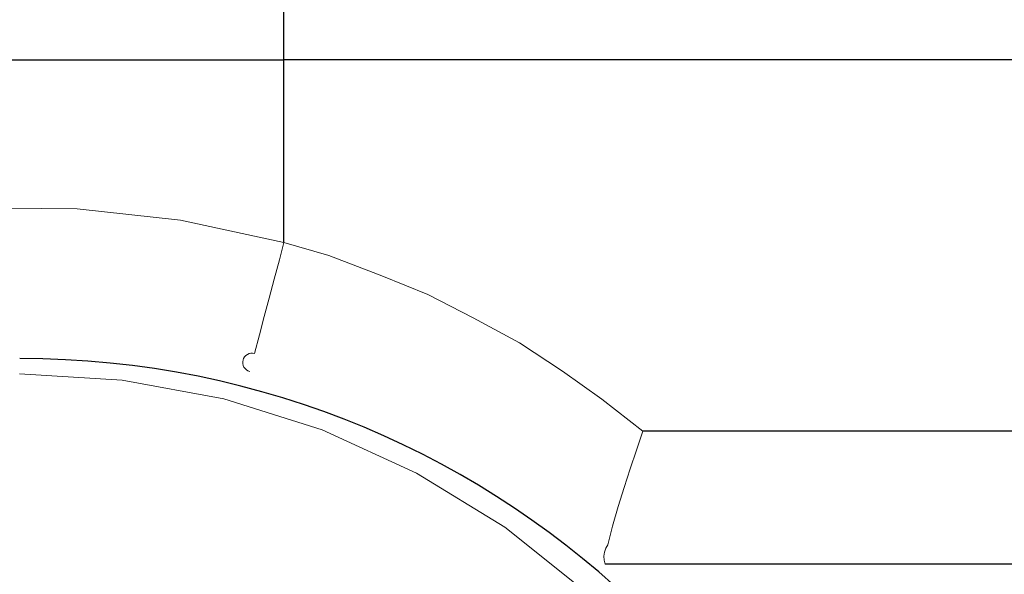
# Model space of a CAD drawing. Header units: inches. Extents: x 0 to 612, y 155 to 655.
# Tile 60 of 79: x 205 to 220, y 321 to 329. Entities that reach past the tile are written whole.
import ezdxf

# ---------------------------------------------------------------- set-up
doc = ezdxf.new("R2010")
doc.units = ezdxf.units.IN
doc.header["$MEASUREMENT"] = 0
doc.layers.add('Layer 1', color=7, linetype='Continuous')

# ---------------------------------------------------------------- blocks, each defined once
blk = doc.blocks.new('block 1697')
at = {"layer": 'Layer 1', "lineweight": 0}
for points in [[(205.351, 323.8)], [(206.902, 323.703)]]:
    blk.add_lwpolyline(points, dxfattribs=at)
blk.add_open_spline([(205.351, 323.8), (205.351, 323.8), (206.902, 323.703), (206.902, 323.703), (206.902, 323.703), (205.351, 323.8), (205.351, 323.8)], degree=3, knots=[0, 0, 0, 0, 1, 1, 1, 2, 2, 2, 2], dxfattribs=at)
blk = doc.blocks.new('block 1698')
at = {"layer": 'Layer 1', "lineweight": 0}
for points in [[(206.902, 323.703)], [(208.434, 323.421)]]:
    blk.add_lwpolyline(points, dxfattribs=at)
blk.add_open_spline([(206.902, 323.703), (206.902, 323.703), (208.434, 323.421), (208.434, 323.421), (208.434, 323.421), (206.902, 323.703), (206.902, 323.703)], degree=3, knots=[0, 0, 0, 0, 1, 1, 1, 2, 2, 2, 2], dxfattribs=at)
blk = doc.blocks.new('block 1699')
at = {"layer": 'Layer 1', "lineweight": 0}
for points in [[(208.434, 323.421)], [(209.92, 322.952)]]:
    blk.add_lwpolyline(points, dxfattribs=at)
blk.add_open_spline([(208.434, 323.421), (208.434, 323.421), (209.92, 322.952), (209.92, 322.952), (209.92, 322.952), (208.434, 323.421), (208.434, 323.421)], degree=3, knots=[0, 0, 0, 0, 1, 1, 1, 2, 2, 2, 2], dxfattribs=at)
blk = doc.blocks.new('block 1700')
at = {"layer": 'Layer 1', "lineweight": 0}
for points in [[(209.92, 322.952)], [(211.342, 322.3)]]:
    blk.add_lwpolyline(points, dxfattribs=at)
blk.add_open_spline([(209.92, 322.952), (209.92, 322.952), (211.342, 322.3), (211.342, 322.3), (211.342, 322.3), (209.92, 322.952), (209.92, 322.952)], degree=3, knots=[0, 0, 0, 0, 1, 1, 1, 2, 2, 2, 2], dxfattribs=at)
blk = doc.blocks.new('block 1701')
at = {"layer": 'Layer 1', "lineweight": 0}
for points in [[(211.342, 322.3)], [(212.679, 321.484)]]:
    blk.add_lwpolyline(points, dxfattribs=at)
blk.add_open_spline([(211.342, 322.3), (211.342, 322.3), (212.679, 321.484), (212.679, 321.484), (212.679, 321.484), (211.342, 322.3), (211.342, 322.3)], degree=3, knots=[0, 0, 0, 0, 1, 1, 1, 2, 2, 2, 2], dxfattribs=at)
blk = doc.blocks.new('block 1702')
at = {"layer": 'Layer 1', "lineweight": 0}
for points in [[(212.679, 321.484)], [(213.904, 320.501)]]:
    blk.add_lwpolyline(points, dxfattribs=at)
blk.add_open_spline([(212.679, 321.484), (212.679, 321.484), (213.904, 320.501), (213.904, 320.501), (213.904, 320.501), (212.679, 321.484), (212.679, 321.484)], degree=3, knots=[0, 0, 0, 0, 1, 1, 1, 2, 2, 2, 2], dxfattribs=at)
blk = doc.blocks.new('block 1684')
at = {"layer": 'Layer 1'}
for name in ['block 1697', 'block 1698', 'block 1699', 'block 1700', 'block 1701', 'block 1702']:
    blk.add_blockref(name, (0, 0), dxfattribs=at)
blk = doc.blocks.new('block 1683')
at = {"layer": 'Layer 1'}
blk.add_blockref('block 1684', (0, 0), dxfattribs=at)
blk = doc.blocks.new('block 1768')
at = {"layer": 'Layer 1', "color": 7, "lineweight": 25}
blk.add_open_spline([(205.357, 297.598), (212.73, 297.598), (218.708, 303.516), (218.708, 310.814), (218.708, 310.814), (218.708, 310.814), (218.708, 310.814), (218.708, 318.114), (212.73, 324.031), (205.357, 324.031), (205.357, 324.031), (205.357, 324.031), (205.357, 324.031), (205.357, 324.031), (205.357, 324.031), (205.357, 324.031)], degree=3, knots=[0, 0, 0, 0, 1, 1, 1, 2, 2, 2, 3, 3, 3, 4, 4, 4, 5, 5, 5, 5], dxfattribs=at)
blk = doc.blocks.new('block 1767')
at = {"layer": 'Layer 1'}
blk.add_blockref('block 1768', (0, 0), dxfattribs=at)
blk = doc.blocks.new('block 1766')
at = {"layer": 'Layer 1'}
blk.add_blockref('block 1767', (0, 0), dxfattribs=at)
blk = doc.blocks.new('block 1789')
at = {"layer": 'Layer 1', "color": 7, "lineweight": 25}
blk.add_open_spline([(205.357, 297.598), (212.73, 297.598), (218.708, 303.516), (218.708, 310.814), (218.708, 310.814), (218.708, 310.814), (218.708, 310.814), (218.708, 318.114), (212.73, 324.031), (205.357, 324.031), (205.357, 324.031), (205.357, 324.031), (205.357, 324.031), (205.357, 324.031), (205.357, 324.031), (205.357, 324.031)], degree=3, knots=[0, 0, 0, 0, 1, 1, 1, 2, 2, 2, 3, 3, 3, 4, 4, 4, 5, 5, 5, 5], dxfattribs=at)
blk = doc.blocks.new('block 1788')
at = {"layer": 'Layer 1'}
blk.add_blockref('block 1789', (0, 0), dxfattribs=at)
blk = doc.blocks.new('block 1787')
at = {"layer": 'Layer 1'}
blk.add_blockref('block 1788', (0, 0), dxfattribs=at)
blk = doc.blocks.new('block 3908')
at = {"layer": 'Layer 1', "lineweight": 0}
for points in [[(207.78, 326.122)], [(209.343, 325.781)]]:
    blk.add_lwpolyline(points, dxfattribs=at)
blk.add_open_spline([(209.343, 325.781), (209.343, 325.781), (207.78, 326.122), (207.78, 326.122), (207.78, 326.122), (209.343, 325.781), (209.343, 325.781)], degree=3, knots=[0, 0, 0, 0, 1, 1, 1, 2, 2, 2, 2], dxfattribs=at)
blk = doc.blocks.new('block 3909')
at = {"layer": 'Layer 1', "lineweight": 0}
for points in [[(206.224, 326.293)], [(207.78, 326.122)]]:
    blk.add_lwpolyline(points, dxfattribs=at)
blk.add_open_spline([(207.78, 326.122), (207.78, 326.122), (206.224, 326.293), (206.224, 326.293), (206.224, 326.293), (207.78, 326.122), (207.78, 326.122)], degree=3, knots=[0, 0, 0, 0, 1, 1, 1, 2, 2, 2, 2], dxfattribs=at)
blk = doc.blocks.new('block 3910')
at = {"layer": 'Layer 1', "lineweight": 0}
for points in [[(204.611, 326.305)], [(206.224, 326.293)]]:
    blk.add_lwpolyline(points, dxfattribs=at)
blk.add_open_spline([(206.224, 326.293), (206.224, 326.293), (204.611, 326.305), (204.611, 326.305), (204.611, 326.305), (206.224, 326.293), (206.224, 326.293)], degree=3, knots=[0, 0, 0, 0, 1, 1, 1, 2, 2, 2, 2], dxfattribs=at)
blk = doc.blocks.new('block 3911')
at = {"layer": 'Layer 1', "lineweight": 0}
for points in [[(204.611, 326.305)], [(203.035, 326.155)]]:
    blk.add_lwpolyline(points, dxfattribs=at)
blk.add_open_spline([(204.611, 326.305), (204.611, 326.305), (203.035, 326.155), (203.035, 326.155), (203.035, 326.155), (204.611, 326.305), (204.611, 326.305)], degree=3, knots=[0, 0, 0, 0, 1, 1, 1, 2, 2, 2, 2], dxfattribs=at)
blk = doc.blocks.new('block 3912')
at = {"layer": 'Layer 1', "lineweight": 0}
for points in [[(203.035, 326.155)], [(201.423, 325.816)]]:
    blk.add_lwpolyline(points, dxfattribs=at)
blk.add_open_spline([(203.035, 326.155), (203.035, 326.155), (201.423, 325.816), (201.423, 325.816), (201.423, 325.816), (203.035, 326.155), (203.035, 326.155)], degree=3, knots=[0, 0, 0, 0, 1, 1, 1, 2, 2, 2, 2], dxfattribs=at)
blk = doc.blocks.new('block 3913')
at = {"layer": 'Layer 1', "lineweight": 0}
for points in [[(201.423, 325.816)], [(199.921, 325.319)]]:
    blk.add_lwpolyline(points, dxfattribs=at)
blk.add_open_spline([(201.423, 325.816), (201.423, 325.816), (199.921, 325.319), (199.921, 325.319), (199.921, 325.319), (201.423, 325.816), (201.423, 325.816)], degree=3, knots=[0, 0, 0, 0, 1, 1, 1, 2, 2, 2, 2], dxfattribs=at)
blk = doc.blocks.new('block 3914')
at = {"layer": 'Layer 1', "lineweight": 0}
for points in [[(199.921, 325.319)], [(198.444, 324.656)]]:
    blk.add_lwpolyline(points, dxfattribs=at)
blk.add_open_spline([(199.921, 325.319), (199.921, 325.319), (198.444, 324.656), (198.444, 324.656), (198.444, 324.656), (199.921, 325.319), (199.921, 325.319)], degree=3, knots=[0, 0, 0, 0, 1, 1, 1, 2, 2, 2, 2], dxfattribs=at)
blk = doc.blocks.new('block 3915')
at = {"layer": 'Layer 1', "lineweight": 0}
for points in [[(198.444, 324.656)], [(197.087, 323.873)]]:
    blk.add_lwpolyline(points, dxfattribs=at)
blk.add_open_spline([(198.444, 324.656), (198.444, 324.656), (197.087, 323.873), (197.087, 323.873), (197.087, 323.873), (198.444, 324.656), (198.444, 324.656)], degree=3, knots=[0, 0, 0, 0, 1, 1, 1, 2, 2, 2, 2], dxfattribs=at)
blk = doc.blocks.new('block 3916')
at = {"layer": 'Layer 1', "lineweight": 0}
for points in [[(197.087, 323.873)], [(195.791, 322.932)]]:
    blk.add_lwpolyline(points, dxfattribs=at)
blk.add_open_spline([(197.087, 323.873), (197.087, 323.873), (195.791, 322.932), (195.791, 322.932), (195.791, 322.932), (197.087, 323.873), (197.087, 323.873)], degree=3, knots=[0, 0, 0, 0, 1, 1, 1, 2, 2, 2, 2], dxfattribs=at)
blk = doc.blocks.new('block 3907')
at = {"layer": 'Layer 1'}
for name in ['block 3911', 'block 3910', 'block 3909', 'block 3912', 'block 3908', 'block 3913', 'block 3914', 'block 3915', 'block 3916']:
    blk.add_blockref(name, (0, 0), dxfattribs=at)
blk = doc.blocks.new('block 3906')
at = {"layer": 'Layer 1'}
blk.add_blockref('block 3907', (0, 0), dxfattribs=at)
blk = doc.blocks.new('block 3919')
at = {"layer": 'Layer 1', "lineweight": 0}
for points in [[(208.8, 323.847)], [(208.826, 323.837)]]:
    blk.add_lwpolyline(points, dxfattribs=at)
blk.add_open_spline([(208.826, 323.837), (208.826, 323.837), (208.8, 323.847), (208.8, 323.847), (208.8, 323.847), (208.826, 323.837), (208.826, 323.837)], degree=3, knots=[0, 0, 0, 0, 1, 1, 1, 2, 2, 2, 2], dxfattribs=at)
blk = doc.blocks.new('block 3920')
at = {"layer": 'Layer 1', "lineweight": 0}
for points in [[(208.776, 323.861)], [(208.8, 323.847)]]:
    blk.add_lwpolyline(points, dxfattribs=at)
blk.add_open_spline([(208.8, 323.847), (208.8, 323.847), (208.776, 323.861), (208.776, 323.861), (208.776, 323.861), (208.8, 323.847), (208.8, 323.847)], degree=3, knots=[0, 0, 0, 0, 1, 1, 1, 2, 2, 2, 2], dxfattribs=at)
blk = doc.blocks.new('block 3921')
at = {"layer": 'Layer 1', "lineweight": 0}
for points in [[(208.756, 323.881)], [(208.776, 323.861)]]:
    blk.add_lwpolyline(points, dxfattribs=at)
blk.add_open_spline([(208.776, 323.861), (208.776, 323.861), (208.756, 323.881), (208.756, 323.881), (208.756, 323.881), (208.776, 323.861), (208.776, 323.861)], degree=3, knots=[0, 0, 0, 0, 1, 1, 1, 2, 2, 2, 2], dxfattribs=at)
blk = doc.blocks.new('block 3922')
at = {"layer": 'Layer 1', "lineweight": 0}
for points in [[(208.74, 323.902)], [(208.756, 323.881)]]:
    blk.add_lwpolyline(points, dxfattribs=at)
blk.add_open_spline([(208.756, 323.881), (208.756, 323.881), (208.74, 323.902), (208.74, 323.902), (208.74, 323.902), (208.756, 323.881), (208.756, 323.881)], degree=3, knots=[0, 0, 0, 0, 1, 1, 1, 2, 2, 2, 2], dxfattribs=at)
blk = doc.blocks.new('block 3923')
at = {"layer": 'Layer 1', "lineweight": 0}
for points in [[(208.729, 323.928)], [(208.74, 323.902)]]:
    blk.add_lwpolyline(points, dxfattribs=at)
blk.add_open_spline([(208.74, 323.902), (208.74, 323.902), (208.729, 323.928), (208.729, 323.928), (208.729, 323.928), (208.74, 323.902), (208.74, 323.902)], degree=3, knots=[0, 0, 0, 0, 1, 1, 1, 2, 2, 2, 2], dxfattribs=at)
blk = doc.blocks.new('block 3924')
at = {"layer": 'Layer 1', "lineweight": 0}
for points in [[(208.723, 323.954)], [(208.729, 323.928)]]:
    blk.add_lwpolyline(points, dxfattribs=at)
blk.add_open_spline([(208.729, 323.928), (208.729, 323.928), (208.723, 323.954), (208.723, 323.954), (208.723, 323.954), (208.729, 323.928), (208.729, 323.928)], degree=3, knots=[0, 0, 0, 0, 1, 1, 1, 2, 2, 2, 2], dxfattribs=at)
blk = doc.blocks.new('block 3925')
at = {"layer": 'Layer 1', "lineweight": 0}
for points in [[(208.722, 323.981)], [(208.723, 323.954)]]:
    blk.add_lwpolyline(points, dxfattribs=at)
blk.add_open_spline([(208.723, 323.954), (208.723, 323.954), (208.722, 323.981), (208.722, 323.981), (208.722, 323.981), (208.723, 323.954), (208.723, 323.954)], degree=3, knots=[0, 0, 0, 0, 1, 1, 1, 2, 2, 2, 2], dxfattribs=at)
blk = doc.blocks.new('block 3926')
at = {"layer": 'Layer 1', "lineweight": 0}
for points in [[(208.722, 323.981)], [(208.726, 324.009)]]:
    blk.add_lwpolyline(points, dxfattribs=at)
blk.add_open_spline([(208.722, 323.981), (208.722, 323.981), (208.726, 324.009), (208.726, 324.009), (208.726, 324.009), (208.722, 323.981), (208.722, 323.981)], degree=3, knots=[0, 0, 0, 0, 1, 1, 1, 2, 2, 2, 2], dxfattribs=at)
blk = doc.blocks.new('block 3927')
at = {"layer": 'Layer 1', "lineweight": 0}
for points in [[(208.735, 324.034)], [(208.726, 324.009)]]:
    blk.add_lwpolyline(points, dxfattribs=at)
blk.add_open_spline([(208.726, 324.009), (208.726, 324.009), (208.735, 324.034), (208.735, 324.034), (208.735, 324.034), (208.726, 324.009), (208.726, 324.009)], degree=3, knots=[0, 0, 0, 0, 1, 1, 1, 2, 2, 2, 2], dxfattribs=at)
blk = doc.blocks.new('block 3928')
at = {"layer": 'Layer 1', "lineweight": 0}
for points in [[(208.735, 324.034)], [(208.75, 324.059)]]:
    blk.add_lwpolyline(points, dxfattribs=at)
blk.add_open_spline([(208.735, 324.034), (208.735, 324.034), (208.75, 324.059), (208.75, 324.059), (208.75, 324.059), (208.735, 324.034), (208.735, 324.034)], degree=3, knots=[0, 0, 0, 0, 1, 1, 1, 2, 2, 2, 2], dxfattribs=at)
blk = doc.blocks.new('block 3929')
at = {"layer": 'Layer 1', "lineweight": 0}
for points in [[(208.75, 324.059)], [(208.769, 324.078)]]:
    blk.add_lwpolyline(points, dxfattribs=at)
blk.add_open_spline([(208.75, 324.059), (208.75, 324.059), (208.769, 324.078), (208.769, 324.078), (208.769, 324.078), (208.75, 324.059), (208.75, 324.059)], degree=3, knots=[0, 0, 0, 0, 1, 1, 1, 2, 2, 2, 2], dxfattribs=at)
blk = doc.blocks.new('block 3930')
at = {"layer": 'Layer 1', "lineweight": 0}
for points in [[(208.769, 324.078)], [(208.792, 324.094)]]:
    blk.add_lwpolyline(points, dxfattribs=at)
blk.add_open_spline([(208.769, 324.078), (208.769, 324.078), (208.792, 324.094), (208.792, 324.094), (208.792, 324.094), (208.769, 324.078), (208.769, 324.078)], degree=3, knots=[0, 0, 0, 0, 1, 1, 1, 2, 2, 2, 2], dxfattribs=at)
blk = doc.blocks.new('block 3931')
at = {"layer": 'Layer 1', "lineweight": 0}
for points in [[(208.792, 324.094)], [(208.816, 324.105)]]:
    blk.add_lwpolyline(points, dxfattribs=at)
blk.add_open_spline([(208.792, 324.094), (208.792, 324.094), (208.816, 324.105), (208.816, 324.105), (208.816, 324.105), (208.792, 324.094), (208.792, 324.094)], degree=3, knots=[0, 0, 0, 0, 1, 1, 1, 2, 2, 2, 2], dxfattribs=at)
blk = doc.blocks.new('block 3932')
at = {"layer": 'Layer 1', "lineweight": 0}
for points in [[(208.816, 324.105)], [(208.843, 324.111)]]:
    blk.add_lwpolyline(points, dxfattribs=at)
blk.add_open_spline([(208.816, 324.105), (208.816, 324.105), (208.843, 324.111), (208.843, 324.111), (208.843, 324.111), (208.816, 324.105), (208.816, 324.105)], degree=3, knots=[0, 0, 0, 0, 1, 1, 1, 2, 2, 2, 2], dxfattribs=at)
blk = doc.blocks.new('block 3933')
at = {"layer": 'Layer 1', "lineweight": 0}
for points in [[(208.843, 324.111)], [(208.87, 324.112)]]:
    blk.add_lwpolyline(points, dxfattribs=at)
blk.add_open_spline([(208.843, 324.111), (208.843, 324.111), (208.87, 324.112), (208.87, 324.112), (208.87, 324.112), (208.843, 324.111), (208.843, 324.111)], degree=3, knots=[0, 0, 0, 0, 1, 1, 1, 2, 2, 2, 2], dxfattribs=at)
blk = doc.blocks.new('block 3934')
at = {"layer": 'Layer 1', "lineweight": 0}
for points in [[(208.87, 324.112)], [(208.897, 324.108)]]:
    blk.add_lwpolyline(points, dxfattribs=at)
blk.add_open_spline([(208.87, 324.112), (208.87, 324.112), (208.897, 324.108), (208.897, 324.108), (208.897, 324.108), (208.87, 324.112), (208.87, 324.112)], degree=3, knots=[0, 0, 0, 0, 1, 1, 1, 2, 2, 2, 2], dxfattribs=at)
blk = doc.blocks.new('block 3935')
at = {"layer": 'Layer 1', "lineweight": 0}
for points in [[(208.973, 324.391)], [(208.897, 324.108)]]:
    blk.add_lwpolyline(points, dxfattribs=at)
blk.add_open_spline([(208.897, 324.108), (208.897, 324.108), (208.973, 324.391), (208.973, 324.391), (208.973, 324.391), (208.897, 324.108), (208.897, 324.108)], degree=3, knots=[0, 0, 0, 0, 1, 1, 1, 2, 2, 2, 2], dxfattribs=at)
blk = doc.blocks.new('block 3936')
at = {"layer": 'Layer 1', "lineweight": 0}
for points in [[(209.046, 324.667)], [(208.973, 324.391)]]:
    blk.add_lwpolyline(points, dxfattribs=at)
blk.add_open_spline([(208.973, 324.391), (208.973, 324.391), (209.046, 324.667), (209.046, 324.667), (209.046, 324.667), (208.973, 324.391), (208.973, 324.391)], degree=3, knots=[0, 0, 0, 0, 1, 1, 1, 2, 2, 2, 2], dxfattribs=at)
blk = doc.blocks.new('block 3937')
at = {"layer": 'Layer 1', "lineweight": 0}
for points in [[(209.12, 324.942)], [(209.046, 324.667)]]:
    blk.add_lwpolyline(points, dxfattribs=at)
blk.add_open_spline([(209.046, 324.667), (209.046, 324.667), (209.12, 324.942), (209.12, 324.942), (209.12, 324.942), (209.046, 324.667), (209.046, 324.667)], degree=3, knots=[0, 0, 0, 0, 1, 1, 1, 2, 2, 2, 2], dxfattribs=at)
blk = doc.blocks.new('block 3938')
at = {"layer": 'Layer 1', "lineweight": 0}
for points in [[(209.197, 325.23)], [(209.12, 324.942)]]:
    blk.add_lwpolyline(points, dxfattribs=at)
blk.add_open_spline([(209.12, 324.942), (209.12, 324.942), (209.197, 325.23), (209.197, 325.23), (209.197, 325.23), (209.12, 324.942), (209.12, 324.942)], degree=3, knots=[0, 0, 0, 0, 1, 1, 1, 2, 2, 2, 2], dxfattribs=at)
blk = doc.blocks.new('block 3939')
at = {"layer": 'Layer 1', "lineweight": 0}
for points in [[(209.274, 325.521)], [(209.197, 325.23)]]:
    blk.add_lwpolyline(points, dxfattribs=at)
blk.add_open_spline([(209.197, 325.23), (209.197, 325.23), (209.274, 325.521), (209.274, 325.521), (209.274, 325.521), (209.197, 325.23), (209.197, 325.23)], degree=3, knots=[0, 0, 0, 0, 1, 1, 1, 2, 2, 2, 2], dxfattribs=at)
blk = doc.blocks.new('block 3940')
at = {"layer": 'Layer 1', "lineweight": 0}
for points in [[(209.343, 325.781)], [(209.274, 325.521)]]:
    blk.add_lwpolyline(points, dxfattribs=at)
blk.add_open_spline([(209.274, 325.521), (209.274, 325.521), (209.343, 325.781), (209.343, 325.781), (209.343, 325.781), (209.274, 325.521), (209.274, 325.521)], degree=3, knots=[0, 0, 0, 0, 1, 1, 1, 2, 2, 2, 2], dxfattribs=at)
blk = doc.blocks.new('block 3918')
at = {"layer": 'Layer 1'}
for name in ['block 3940', 'block 3939', 'block 3938', 'block 3937', 'block 3936', 'block 3935', 'block 3927', 'block 3928', 'block 3929', 'block 3930', 'block 3931', 'block 3932', 'block 3933', 'block 3934', 'block 3926', 'block 3925', 'block 3924', 'block 3923', 'block 3922', 'block 3921', 'block 3920', 'block 3919']:
    blk.add_blockref(name, (0, 0), dxfattribs=at)
blk = doc.blocks.new('block 3917')
at = {"layer": 'Layer 1'}
blk.add_blockref('block 3918', (0, 0), dxfattribs=at)
blk = doc.blocks.new('block 4058')
at = {"layer": 'Layer 1', "lineweight": 0}
for points in [[(214.144, 323.417)], [(214.76, 322.932)]]:
    blk.add_lwpolyline(points, dxfattribs=at)
blk.add_open_spline([(214.76, 322.932), (214.76, 322.932), (214.144, 323.417), (214.144, 323.417), (214.144, 323.417), (214.76, 322.932), (214.76, 322.932)], degree=3, knots=[0, 0, 0, 0, 1, 1, 1, 2, 2, 2, 2], dxfattribs=at)
blk = doc.blocks.new('block 4059')
at = {"layer": 'Layer 1', "lineweight": 0}
for points in [[(213.548, 323.838)], [(214.144, 323.417)]]:
    blk.add_lwpolyline(points, dxfattribs=at)
blk.add_open_spline([(214.144, 323.417), (214.144, 323.417), (213.548, 323.838), (213.548, 323.838), (213.548, 323.838), (214.144, 323.417), (214.144, 323.417)], degree=3, knots=[0, 0, 0, 0, 1, 1, 1, 2, 2, 2, 2], dxfattribs=at)
blk = doc.blocks.new('block 4060')
at = {"layer": 'Layer 1', "lineweight": 0}
for points in [[(212.898, 324.269)], [(213.548, 323.838)]]:
    blk.add_lwpolyline(points, dxfattribs=at)
blk.add_open_spline([(213.548, 323.838), (213.548, 323.838), (212.898, 324.269), (212.898, 324.269), (212.898, 324.269), (213.548, 323.838), (213.548, 323.838)], degree=3, knots=[0, 0, 0, 0, 1, 1, 1, 2, 2, 2, 2], dxfattribs=at)
blk = doc.blocks.new('block 4061')
at = {"layer": 'Layer 1', "lineweight": 0}
for points in [[(212.2, 324.644)], [(212.898, 324.269)]]:
    blk.add_lwpolyline(points, dxfattribs=at)
blk.add_open_spline([(212.898, 324.269), (212.898, 324.269), (212.2, 324.644), (212.2, 324.644), (212.2, 324.644), (212.898, 324.269), (212.898, 324.269)], degree=3, knots=[0, 0, 0, 0, 1, 1, 1, 2, 2, 2, 2], dxfattribs=at)
blk = doc.blocks.new('block 4062')
at = {"layer": 'Layer 1', "lineweight": 0}
for points in [[(211.513, 324.999)], [(212.2, 324.644)]]:
    blk.add_lwpolyline(points, dxfattribs=at)
blk.add_open_spline([(212.2, 324.644), (212.2, 324.644), (211.513, 324.999), (211.513, 324.999), (211.513, 324.999), (212.2, 324.644), (212.2, 324.644)], degree=3, knots=[0, 0, 0, 0, 1, 1, 1, 2, 2, 2, 2], dxfattribs=at)
blk = doc.blocks.new('block 4063')
at = {"layer": 'Layer 1', "lineweight": 0}
for points in [[(210.82, 325.282)], [(211.513, 324.999)]]:
    blk.add_lwpolyline(points, dxfattribs=at)
blk.add_open_spline([(211.513, 324.999), (211.513, 324.999), (210.82, 325.282), (210.82, 325.282), (210.82, 325.282), (211.513, 324.999), (211.513, 324.999)], degree=3, knots=[0, 0, 0, 0, 1, 1, 1, 2, 2, 2, 2], dxfattribs=at)
blk = doc.blocks.new('block 4064')
at = {"layer": 'Layer 1', "lineweight": 0}
for points in [[(210.021, 325.587)], [(210.82, 325.282)]]:
    blk.add_lwpolyline(points, dxfattribs=at)
blk.add_open_spline([(210.82, 325.282), (210.82, 325.282), (210.021, 325.587), (210.021, 325.587), (210.021, 325.587), (210.82, 325.282), (210.82, 325.282)], degree=3, knots=[0, 0, 0, 0, 1, 1, 1, 2, 2, 2, 2], dxfattribs=at)
blk = doc.blocks.new('block 4065')
at = {"layer": 'Layer 1', "lineweight": 0}
for points in [[(209.343, 325.781)], [(210.021, 325.587)]]:
    blk.add_lwpolyline(points, dxfattribs=at)
blk.add_open_spline([(210.021, 325.587), (210.021, 325.587), (209.343, 325.781), (209.343, 325.781), (209.343, 325.781), (210.021, 325.587), (210.021, 325.587)], degree=3, knots=[0, 0, 0, 0, 1, 1, 1, 2, 2, 2, 2], dxfattribs=at)
blk = doc.blocks.new('block 4057')
at = {"layer": 'Layer 1'}
for name in ['block 4065', 'block 4064', 'block 4063', 'block 4062', 'block 4061', 'block 4060', 'block 4059', 'block 4058']:
    blk.add_blockref(name, (0, 0), dxfattribs=at)
blk = doc.blocks.new('block 4056')
at = {"layer": 'Layer 1'}
blk.add_blockref('block 4057', (0, 0), dxfattribs=at)
blk = doc.blocks.new('block 4068')
at = {"layer": 'Layer 1', "lineweight": 0}
for points in [[(214.176, 320.985)], [(214.193, 320.926)]]:
    blk.add_lwpolyline(points, dxfattribs=at)
blk.add_open_spline([(214.193, 320.926), (214.193, 320.926), (214.176, 320.985), (214.176, 320.985), (214.176, 320.985), (214.193, 320.926), (214.193, 320.926)], degree=3, knots=[0, 0, 0, 0, 1, 1, 1, 2, 2, 2, 2], dxfattribs=at)
blk = doc.blocks.new('block 4069')
at = {"layer": 'Layer 1', "lineweight": 0}
for points in [[(214.173, 321.047)], [(214.176, 320.985)]]:
    blk.add_lwpolyline(points, dxfattribs=at)
blk.add_open_spline([(214.176, 320.985), (214.176, 320.985), (214.173, 321.047), (214.173, 321.047), (214.173, 321.047), (214.176, 320.985), (214.176, 320.985)], degree=3, knots=[0, 0, 0, 0, 1, 1, 1, 2, 2, 2, 2], dxfattribs=at)
blk = doc.blocks.new('block 4070')
at = {"layer": 'Layer 1', "lineweight": 0}
for points in [[(214.173, 321.047)], [(214.18, 321.107)]]:
    blk.add_lwpolyline(points, dxfattribs=at)
blk.add_open_spline([(214.173, 321.047), (214.173, 321.047), (214.18, 321.107), (214.18, 321.107), (214.18, 321.107), (214.173, 321.047), (214.173, 321.047)], degree=3, knots=[0, 0, 0, 0, 1, 1, 1, 2, 2, 2, 2], dxfattribs=at)
blk = doc.blocks.new('block 4071')
at = {"layer": 'Layer 1', "lineweight": 0}
for points in [[(214.18, 321.107)], [(214.2, 321.166)]]:
    blk.add_lwpolyline(points, dxfattribs=at)
blk.add_open_spline([(214.18, 321.107), (214.18, 321.107), (214.2, 321.166), (214.2, 321.166), (214.2, 321.166), (214.18, 321.107), (214.18, 321.107)], degree=3, knots=[0, 0, 0, 0, 1, 1, 1, 2, 2, 2, 2], dxfattribs=at)
blk = doc.blocks.new('block 4072')
at = {"layer": 'Layer 1', "lineweight": 0}
for points in [[(214.23, 321.22)], [(214.2, 321.166)]]:
    blk.add_lwpolyline(points, dxfattribs=at)
blk.add_open_spline([(214.2, 321.166), (214.2, 321.166), (214.23, 321.22), (214.23, 321.22), (214.23, 321.22), (214.2, 321.166), (214.2, 321.166)], degree=3, knots=[0, 0, 0, 0, 1, 1, 1, 2, 2, 2, 2], dxfattribs=at)
blk = doc.blocks.new('block 4073')
at = {"layer": 'Layer 1', "lineweight": 0}
for points in [[(214.303, 321.502)], [(214.23, 321.22)]]:
    blk.add_lwpolyline(points, dxfattribs=at)
blk.add_open_spline([(214.23, 321.22), (214.23, 321.22), (214.303, 321.502), (214.303, 321.502), (214.303, 321.502), (214.23, 321.22), (214.23, 321.22)], degree=3, knots=[0, 0, 0, 0, 1, 1, 1, 2, 2, 2, 2], dxfattribs=at)
blk = doc.blocks.new('block 4074')
at = {"layer": 'Layer 1', "lineweight": 0}
for points in [[(214.39, 321.796)], [(214.303, 321.502)]]:
    blk.add_lwpolyline(points, dxfattribs=at)
blk.add_open_spline([(214.303, 321.502), (214.303, 321.502), (214.39, 321.796), (214.39, 321.796), (214.39, 321.796), (214.303, 321.502), (214.303, 321.502)], degree=3, knots=[0, 0, 0, 0, 1, 1, 1, 2, 2, 2, 2], dxfattribs=at)
blk = doc.blocks.new('block 4075')
at = {"layer": 'Layer 1', "lineweight": 0}
for points in [[(214.479, 322.082)], [(214.39, 321.796)]]:
    blk.add_lwpolyline(points, dxfattribs=at)
blk.add_open_spline([(214.39, 321.796), (214.39, 321.796), (214.479, 322.082), (214.479, 322.082), (214.479, 322.082), (214.39, 321.796), (214.39, 321.796)], degree=3, knots=[0, 0, 0, 0, 1, 1, 1, 2, 2, 2, 2], dxfattribs=at)
blk = doc.blocks.new('block 4076')
at = {"layer": 'Layer 1', "lineweight": 0}
for points in [[(214.571, 322.365)], [(214.479, 322.082)]]:
    blk.add_lwpolyline(points, dxfattribs=at)
blk.add_open_spline([(214.479, 322.082), (214.479, 322.082), (214.571, 322.365), (214.571, 322.365), (214.571, 322.365), (214.479, 322.082), (214.479, 322.082)], degree=3, knots=[0, 0, 0, 0, 1, 1, 1, 2, 2, 2, 2], dxfattribs=at)
blk = doc.blocks.new('block 4077')
at = {"layer": 'Layer 1', "lineweight": 0}
for points in [[(214.665, 322.649)], [(214.571, 322.365)]]:
    blk.add_lwpolyline(points, dxfattribs=at)
blk.add_open_spline([(214.571, 322.365), (214.571, 322.365), (214.665, 322.649), (214.665, 322.649), (214.665, 322.649), (214.571, 322.365), (214.571, 322.365)], degree=3, knots=[0, 0, 0, 0, 1, 1, 1, 2, 2, 2, 2], dxfattribs=at)
blk = doc.blocks.new('block 4078')
at = {"layer": 'Layer 1', "lineweight": 0}
for points in [[(214.76, 322.932)], [(214.665, 322.649)]]:
    blk.add_lwpolyline(points, dxfattribs=at)
blk.add_open_spline([(214.665, 322.649), (214.665, 322.649), (214.76, 322.932), (214.76, 322.932), (214.76, 322.932), (214.665, 322.649), (214.665, 322.649)], degree=3, knots=[0, 0, 0, 0, 1, 1, 1, 2, 2, 2, 2], dxfattribs=at)
blk = doc.blocks.new('block 4067')
at = {"layer": 'Layer 1'}
for name in ['block 4078', 'block 4077', 'block 4076', 'block 4075', 'block 4074', 'block 4073', 'block 4072', 'block 4070', 'block 4069', 'block 4071', 'block 4068']:
    blk.add_blockref(name, (0, 0), dxfattribs=at)
blk = doc.blocks.new('block 4066')
at = {"layer": 'Layer 1'}
blk.add_blockref('block 4067', (0, 0), dxfattribs=at)
blk = doc.blocks.new('block 4255')
at = {"layer": 'Layer 1', "color": 7, "lineweight": 25}
blk.add_lwpolyline([(209.343, 328.542), (209.343, 330.547)], dxfattribs=at)
blk = doc.blocks.new('block 4254')
at = {"layer": 'Layer 1'}
blk.add_blockref('block 4255', (0, 0), dxfattribs=at)
blk = doc.blocks.new('block 4253')
at = {"layer": 'Layer 1'}
blk.add_blockref('block 4254', (0, 0), dxfattribs=at)
blk = doc.blocks.new('block 4258')
at = {"layer": 'Layer 1', "color": 7, "lineweight": 25}
blk.add_lwpolyline([(73.845, 328.542), (209.343, 328.542)], dxfattribs=at)
blk = doc.blocks.new('block 4257')
at = {"layer": 'Layer 1'}
blk.add_blockref('block 4258', (0, 0), dxfattribs=at)
blk = doc.blocks.new('block 4256')
at = {"layer": 'Layer 1'}
blk.add_blockref('block 4257', (0, 0), dxfattribs=at)
blk = doc.blocks.new('block 5249')
at = {"layer": 'Layer 1', "color": 7, "lineweight": 25}
blk.add_lwpolyline([(209.343, 325.781), (209.343, 328.542)], dxfattribs=at)
blk = doc.blocks.new('block 5248')
at = {"layer": 'Layer 1'}
blk.add_blockref('block 5249', (0, 0), dxfattribs=at)
blk = doc.blocks.new('block 5247')
at = {"layer": 'Layer 1'}
blk.add_blockref('block 5248', (0, 0), dxfattribs=at)
blk = doc.blocks.new('block 7558')
at = {"layer": 'Layer 1', "color": 7, "lineweight": 25}
blk.add_lwpolyline([(276.919, 320.926), (214.193, 320.926)], dxfattribs=at)
blk = doc.blocks.new('block 7557')
at = {"layer": 'Layer 1'}
blk.add_blockref('block 7558', (0, 0), dxfattribs=at)
blk = doc.blocks.new('block 7556')
at = {"layer": 'Layer 1'}
blk.add_blockref('block 7557', (0, 0), dxfattribs=at)
blk = doc.blocks.new('block 7654')
at = {"layer": 'Layer 1', "color": 7, "lineweight": 25}
blk.add_lwpolyline([(275.099, 328.542), (209.343, 328.542)], dxfattribs=at)
blk = doc.blocks.new('block 7653')
at = {"layer": 'Layer 1'}
blk.add_blockref('block 7654', (0, 0), dxfattribs=at)
blk = doc.blocks.new('block 7652')
at = {"layer": 'Layer 1'}
blk.add_blockref('block 7653', (0, 0), dxfattribs=at)
blk = doc.blocks.new('block 7663')
at = {"layer": 'Layer 1', "color": 7, "lineweight": 25}
blk.add_lwpolyline([(275.099, 322.932), (214.76, 322.932)], dxfattribs=at)
blk = doc.blocks.new('block 7662')
at = {"layer": 'Layer 1'}
blk.add_blockref('block 7663', (0, 0), dxfattribs=at)
blk = doc.blocks.new('block 7661')
at = {"layer": 'Layer 1'}
blk.add_blockref('block 7662', (0, 0), dxfattribs=at)
blk = doc.blocks.new('block 921')
at = {"layer": 'Layer 1'}
for name in ['block 4253', 'block 4256', 'block 5247', 'block 7652', 'block 3906', 'block 3917', 'block 4056', 'block 1766', 'block 1787', 'block 1683', 'block 4066', 'block 7661', 'block 7556']:
    blk.add_blockref(name, (0, 0), dxfattribs=at)
blk = doc.blocks.new('block 920')
at = {"layer": 'Layer 1'}
blk.add_blockref('block 921', (0, 0), dxfattribs=at)
blk = doc.blocks.new('block 2')
at = {"layer": 'Layer 1'}
blk.add_blockref('block 920', (0, 0), dxfattribs=at)

msp = doc.modelspace()

# ---------------------------------------------------------------- block references
at = {"layer": 'Layer 1'}
msp.add_blockref('block 2', (0, 0), dxfattribs=at)

doc.saveas('drawing.dxf')
